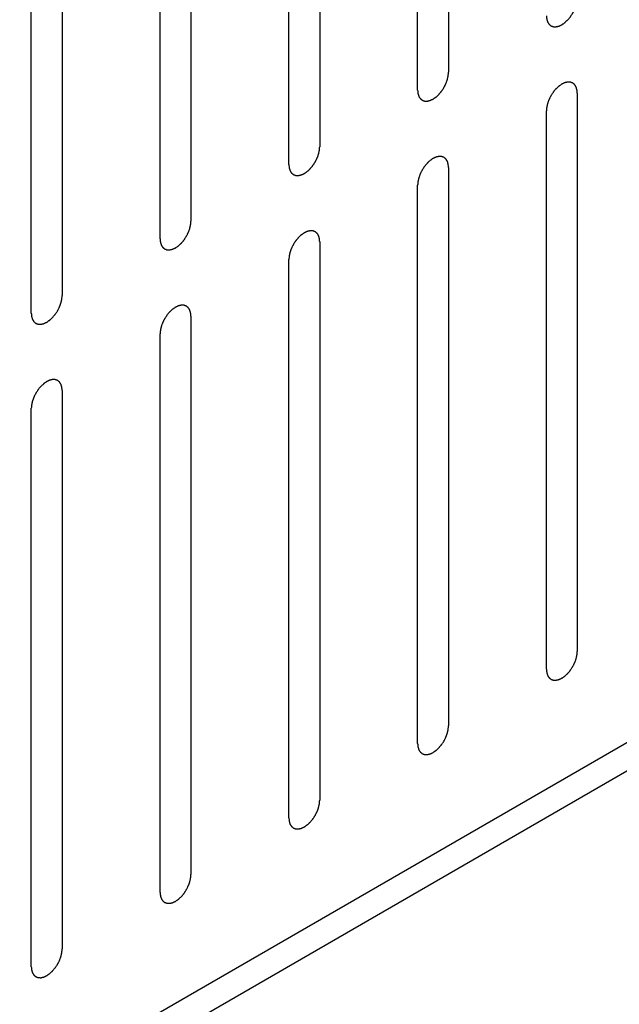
# Model space of a CAD drawing. Header units: inches. Extents: x 6 to 353, y 6 to 228.
# Tile 81 of 256: x 324.64 to 325.67, y 83.16 to 84.85. Entities that reach past the tile are written whole.
import ezdxf

# ---------------------------------------------------------------- set-up
doc = ezdxf.new("R2010")
doc.units = ezdxf.units.IN
doc.header["$LTSCALE"] = 19.946667
doc.header["$MEASUREMENT"] = 0
doc.layers.get('0').update_dxf_attribs({"linetype": 'CONTINUOUS'})
doc.layers.add('08_ALL_COSMETICS', color=7, linetype='CONTINUOUS')

msp = doc.modelspace()

# ---------------------------------------------------------------- linework, layer by layer
at = {"color": 7, "linetype": 'Continuous'}
for p, q in [((317.7691, 79.0371), (329.2291, 85.6536)), ((317.7691, 78.9882), (329.2291, 85.6046))]:
    msp.add_line(p, q, dxfattribs=at)
at = {"layer": '08_ALL_COSMETICS', "color": 7, "linetype": 'Continuous'}
for p, q in [((325.375, 85.7158), (325.375, 84.7565)), ((325.322, 84.7258), (325.322, 85.6852)), ((325.1537, 85.5881), (325.1537, 84.6287)), ((325.1007, 84.5981), (325.1007, 85.5574)), ((324.9324, 85.4603), (324.9324, 84.5009)), ((324.8794, 84.4703), (324.8794, 85.4297)), ((324.7111, 85.3325), (324.7111, 84.3731)), ((324.658, 84.3425), (324.658, 85.3019)), ((325.5964, 84.7209), (325.5964, 83.7615)), ((325.5433, 83.7309), (325.5433, 84.6903)), ((325.375, 84.5932), (325.375, 83.6338)), ((325.322, 83.6031), (325.322, 84.5625)), ((325.1537, 84.4654), (325.1537, 83.506)), ((325.1007, 83.4754), (325.1007, 84.4348)), ((324.9324, 84.3376), (324.9324, 83.3782)), ((324.8794, 83.3476), (324.8794, 84.307)), ((324.7111, 84.2098), (324.7111, 83.2504)), ((324.658, 83.2198), (324.658, 84.1792))]:
    msp.add_line(p, q, dxfattribs=at)
for points in [[(325.5433, 84.8536), (325.5434, 84.8527), (325.5435, 84.8513), (325.5437, 84.8496), (325.5438, 84.8488), (325.5438, 84.8483), (325.5438, 84.8479), (325.5439, 84.8477), (325.5441, 84.8473), (325.5443, 84.8465), (325.5446, 84.8455), (325.5449, 84.8445), (325.5451, 84.8438), (325.5453, 84.8434), (325.5453, 84.8431), (325.5455, 84.8429), (325.5457, 84.8425), (325.546, 84.842), (325.5466, 84.8412), (325.5471, 84.8404), (325.5474, 84.8398), (325.5476, 84.8395), (325.5478, 84.8392), (325.548, 84.8391), (325.5483, 84.8388), (325.5487, 84.8384), (325.5494, 84.8378), (325.5501, 84.8373), (325.5506, 84.8369), (325.5509, 84.8366), (325.5511, 84.8364), (325.5514, 84.8364), (325.5517, 84.8362), (325.5523, 84.836), (325.5531, 84.8357), (325.5539, 84.8354), (325.5545, 84.8352), (325.5549, 84.8351), (325.5551, 84.8349), (325.5554, 84.835), (325.5558, 84.8349), (325.5564, 84.8349), (325.5574, 84.8349), (325.5583, 84.8348), (325.559, 84.8348), (325.5594, 84.8348), (325.5597, 84.8348), (325.56, 84.8349), (325.5604, 84.8349), (325.5611, 84.8351), (325.5621, 84.8353), (325.5632, 84.8356), (325.5639, 84.8357), (325.5643, 84.8358), (325.5646, 84.8359), (325.5649, 84.836), (325.5654, 84.8362), (325.5659, 84.8365), (325.5666, 84.8368), (325.5675, 84.8372), (325.5683, 84.8376), (325.5691, 84.838), (325.5695, 84.8382), (325.5699, 84.8383), (325.5702, 84.8385), (325.5706, 84.8388), (325.5714, 84.8393), (325.5724, 84.8401), (325.5735, 84.8408), (325.5744, 84.8414), (325.575, 84.8418), (325.5756, 84.8424), (325.5765, 84.8432), (325.5775, 84.8442), (325.5785, 84.8451), (325.5793, 84.8459), (325.58, 84.8464), (325.5805, 84.8471), (325.5813, 84.848), (325.5822, 84.8492), (325.5832, 84.8503), (325.584, 84.8512), (325.5845, 84.8519), (325.585, 84.8527), (325.5857, 84.8537), (325.5866, 84.855), (325.5874, 84.8563), (325.5881, 84.8573), (325.5886, 84.8581), (325.589, 84.8589), (325.5896, 84.86), (325.5902, 84.8614), (325.5909, 84.8627), (325.5915, 84.8638), (325.5919, 84.8646), (325.5922, 84.8655), (325.5926, 84.8666), (325.5931, 84.868), (325.5936, 84.8693), (325.594, 84.8705), (325.5944, 84.8713), (325.5945, 84.8721), (325.5948, 84.8732), (325.5951, 84.8746), (325.5954, 84.876), (325.5956, 84.8771), (325.5959, 84.8779), (325.5959, 84.8787), (325.596, 84.8797), (325.5961, 84.8816), (325.5963, 84.8832), (325.5964, 84.8842)], [(325.322, 84.7258), (325.3221, 84.7249), (325.3222, 84.7235), (325.3224, 84.7218), (325.3224, 84.721), (325.3225, 84.7205), (325.3225, 84.7202), (325.3226, 84.7199), (325.3227, 84.7195), (325.323, 84.7188), (325.3233, 84.7178), (325.3236, 84.7167), (325.3238, 84.716), (325.3239, 84.7156), (325.324, 84.7153), (325.3242, 84.7151), (325.3244, 84.7148), (325.3247, 84.7142), (325.3252, 84.7134), (325.3257, 84.7126), (325.3261, 84.712), (325.3263, 84.7117), (325.3264, 84.7114), (325.3267, 84.7113), (325.3269, 84.711), (325.3274, 84.7106), (325.3281, 84.7101), (325.3288, 84.7095), (325.3293, 84.7091), (325.3296, 84.7089), (325.3298, 84.7086), (325.33, 84.7086), (325.3304, 84.7085), (325.3309, 84.7082), (325.3318, 84.7079), (325.3326, 84.7076), (325.3332, 84.7074), (325.3335, 84.7073), (325.3338, 84.7072), (325.3341, 84.7072), (325.3344, 84.7072), (325.3351, 84.7071), (325.3361, 84.7071), (325.337, 84.7071), (325.3377, 84.707), (325.3381, 84.707), (325.3383, 84.707), (325.3387, 84.7071), (325.3391, 84.7072), (325.3398, 84.7073), (325.3408, 84.7075), (325.3418, 84.7078), (325.3426, 84.7079), (325.343, 84.708), (325.3433, 84.7081), (325.3436, 84.7083), (325.3441, 84.7085), (325.3446, 84.7087), (325.3453, 84.709), (325.3461, 84.7094), (325.347, 84.7098), (325.3478, 84.7102), (325.3482, 84.7104), (325.3485, 84.7105), (325.3489, 84.7108), (325.3493, 84.711), (325.35, 84.7116), (325.3511, 84.7123), (325.3522, 84.713), (325.353, 84.7137), (325.3537, 84.714), (325.3543, 84.7147), (325.3551, 84.7154), (325.3562, 84.7164), (325.3572, 84.7173), (325.358, 84.7181), (325.3587, 84.7186), (325.3592, 84.7194), (325.36, 84.7203), (325.3609, 84.7214), (325.3619, 84.7225), (325.3626, 84.7234), (325.3632, 84.7241), (325.3637, 84.7249), (325.3644, 84.7259), (325.3652, 84.7272), (325.3661, 84.7285), (325.3668, 84.7295), (325.3673, 84.7303), (325.3677, 84.7311), (325.3682, 84.7322), (325.3689, 84.7336), (325.3696, 84.7349), (325.3701, 84.736), (325.3706, 84.7368), (325.3709, 84.7377), (325.3713, 84.7388), (325.3718, 84.7402), (325.3723, 84.7416), (325.3727, 84.7427), (325.373, 84.7435), (325.3732, 84.7443), (325.3735, 84.7454), (325.3738, 84.7468), (325.3741, 84.7482), (325.3743, 84.7493), (325.3746, 84.7501), (325.3746, 84.7509), (325.3747, 84.752), (325.3748, 84.7538), (325.375, 84.7554), (325.375, 84.7565)], [(325.5964, 84.7209), (325.5963, 84.7219), (325.5962, 84.7233), (325.596, 84.7249), (325.5959, 84.7258), (325.5959, 84.7262), (325.5959, 84.7266), (325.5958, 84.7269), (325.5957, 84.7273), (325.5954, 84.728), (325.5951, 84.729), (325.5948, 84.73), (325.5946, 84.7307), (325.5945, 84.7311), (325.5944, 84.7315), (325.5942, 84.7317), (325.594, 84.732), (325.5937, 84.7326), (325.5932, 84.7334), (325.5926, 84.7342), (325.5923, 84.7348), (325.5921, 84.7351), (325.592, 84.7353), (325.5917, 84.7355), (325.5915, 84.7357), (325.591, 84.7361), (325.5903, 84.7367), (325.5896, 84.7373), (325.5891, 84.7377), (325.5888, 84.7379), (325.5886, 84.7381), (325.5884, 84.7382), (325.588, 84.7383), (325.5874, 84.7385), (325.5866, 84.7388), (325.5858, 84.7392), (325.5852, 84.7394), (325.5849, 84.7395), (325.5846, 84.7396), (325.5843, 84.7396), (325.5839, 84.7396), (325.5833, 84.7396), (325.5823, 84.7397), (325.5814, 84.7397), (325.5807, 84.7398), (325.5803, 84.7398), (325.5801, 84.7398), (325.5797, 84.7397), (325.5793, 84.7396), (325.5786, 84.7395), (325.5776, 84.7392), (325.5765, 84.739), (325.5758, 84.7388), (325.5754, 84.7387), (325.5751, 84.7387), (325.5748, 84.7385), (325.5743, 84.7383), (325.5738, 84.7381), (325.5731, 84.7378), (325.5723, 84.7374), (325.5714, 84.737), (325.5706, 84.7366), (325.5702, 84.7364), (325.5699, 84.7363), (325.5695, 84.736), (325.5691, 84.7357), (325.5684, 84.7352), (325.5673, 84.7345), (325.5662, 84.7337), (325.5654, 84.7331), (325.5647, 84.7327), (325.5641, 84.7321), (325.5633, 84.7314), (325.5622, 84.7304), (325.5612, 84.7294), (325.5604, 84.7287), (325.5597, 84.7281), (325.5592, 84.7274), (325.5584, 84.7265), (325.5575, 84.7254), (325.5565, 84.7243), (325.5558, 84.7233), (325.5552, 84.7227), (325.5547, 84.7219), (325.554, 84.7209), (325.5531, 84.7196), (325.5523, 84.7183), (325.5516, 84.7172), (325.5511, 84.7165), (325.5507, 84.7156), (325.5501, 84.7146), (325.5495, 84.7132), (325.5488, 84.7118), (325.5482, 84.7108), (325.5478, 84.7099), (325.5475, 84.7091), (325.5471, 84.708), (325.5466, 84.7066), (325.5461, 84.7052), (325.5457, 84.7041), (325.5453, 84.7033), (325.5452, 84.7024), (325.5449, 84.7013), (325.5446, 84.7), (325.5443, 84.6986), (325.5441, 84.6975), (325.5438, 84.6967), (325.5438, 84.6959), (325.5437, 84.6948), (325.5436, 84.693), (325.5434, 84.6914), (325.5433, 84.6903)], [(325.1007, 84.5981), (325.1008, 84.5971), (325.1009, 84.5957), (325.1011, 84.5941), (325.1011, 84.5932), (325.1012, 84.5928), (325.1012, 84.5924), (325.1013, 84.5921), (325.1014, 84.5917), (325.1016, 84.591), (325.1019, 84.59), (325.1023, 84.589), (325.1025, 84.5883), (325.1026, 84.5879), (325.1027, 84.5875), (325.1028, 84.5873), (325.103, 84.587), (325.1034, 84.5864), (325.1039, 84.5856), (325.1044, 84.5848), (325.1048, 84.5842), (325.105, 84.5839), (325.1051, 84.5837), (325.1053, 84.5835), (325.1056, 84.5833), (325.1061, 84.5829), (325.1068, 84.5823), (325.1075, 84.5817), (325.108, 84.5813), (325.1083, 84.5811), (325.1084, 84.5809), (325.1087, 84.5808), (325.109, 84.5807), (325.1096, 84.5805), (325.1105, 84.5801), (325.1113, 84.5798), (325.1119, 84.5796), (325.1122, 84.5795), (325.1124, 84.5794), (325.1127, 84.5794), (325.1131, 84.5794), (325.1138, 84.5794), (325.1147, 84.5793), (325.1157, 84.5793), (325.1164, 84.5792), (325.1167, 84.5792), (325.117, 84.5792), (325.1173, 84.5793), (325.1177, 84.5794), (325.1185, 84.5795), (325.1195, 84.5798), (325.1205, 84.58), (325.1212, 84.5802), (325.1217, 84.5803), (325.122, 84.5803), (325.1223, 84.5805), (325.1227, 84.5807), (325.1233, 84.5809), (325.1239, 84.5812), (325.1248, 84.5816), (325.1257, 84.582), (325.1264, 84.5824), (325.1269, 84.5826), (325.1272, 84.5827), (325.1275, 84.583), (325.128, 84.5833), (325.1287, 84.5838), (325.1298, 84.5845), (325.1309, 84.5853), (325.1317, 84.5859), (325.1324, 84.5863), (325.133, 84.5869), (325.1338, 84.5876), (325.1348, 84.5886), (325.1359, 84.5895), (325.1367, 84.5903), (325.1373, 84.5909), (325.1379, 84.5916), (325.1386, 84.5925), (325.1396, 84.5936), (325.1406, 84.5947), (325.1413, 84.5957), (325.1419, 84.5963), (325.1424, 84.5971), (325.1431, 84.5981), (325.1439, 84.5994), (325.1448, 84.6007), (325.1454, 84.6018), (325.146, 84.6025), (325.1464, 84.6034), (325.1469, 84.6044), (325.1476, 84.6058), (325.1483, 84.6072), (325.1488, 84.6082), (325.1493, 84.609), (325.1495, 84.6099), (325.15, 84.611), (325.1505, 84.6124), (325.151, 84.6138), (325.1514, 84.6149), (325.1517, 84.6157), (325.1519, 84.6166), (325.1521, 84.6177), (325.1524, 84.619), (325.1528, 84.6204), (325.153, 84.6215), (325.1532, 84.6223), (325.1533, 84.6231), (325.1534, 84.6242), (325.1535, 84.626), (325.1536, 84.6276), (325.1537, 84.6287)], [(325.375, 84.5932), (325.375, 84.5941), (325.3748, 84.5955), (325.3747, 84.5972), (325.3746, 84.598), (325.3746, 84.5985), (325.3746, 84.5988), (325.3744, 84.5991), (325.3743, 84.5995), (325.3741, 84.6002), (325.3738, 84.6012), (325.3735, 84.6023), (325.3733, 84.603), (325.3731, 84.6034), (325.3731, 84.6037), (325.3729, 84.6039), (325.3727, 84.6042), (325.3723, 84.6048), (325.3718, 84.6056), (325.3713, 84.6064), (325.371, 84.607), (325.3708, 84.6073), (325.3706, 84.6076), (325.3704, 84.6077), (325.3701, 84.608), (325.3696, 84.6084), (325.369, 84.6089), (325.3683, 84.6095), (325.3678, 84.6099), (325.3675, 84.6101), (325.3673, 84.6103), (325.367, 84.6104), (325.3667, 84.6105), (325.3661, 84.6108), (325.3653, 84.6111), (325.3644, 84.6114), (325.3639, 84.6116), (325.3635, 84.6117), (325.3633, 84.6118), (325.363, 84.6118), (325.3626, 84.6118), (325.362, 84.6119), (325.361, 84.6119), (325.3601, 84.6119), (325.3594, 84.612), (325.359, 84.612), (325.3587, 84.612), (325.3584, 84.6119), (325.358, 84.6118), (325.3573, 84.6117), (325.3562, 84.6114), (325.3552, 84.6112), (325.3545, 84.6111), (325.3541, 84.611), (325.3538, 84.6109), (325.3534, 84.6107), (325.353, 84.6105), (325.3525, 84.6103), (325.3518, 84.61), (325.3509, 84.6096), (325.3501, 84.6092), (325.3493, 84.6088), (325.3489, 84.6086), (325.3485, 84.6085), (325.3482, 84.6082), (325.3478, 84.608), (325.347, 84.6074), (325.346, 84.6067), (325.3449, 84.606), (325.344, 84.6053), (325.3434, 84.6049), (325.3428, 84.6043), (325.3419, 84.6036), (325.3409, 84.6026), (325.3399, 84.6017), (325.339, 84.6009), (325.3384, 84.6004), (325.3379, 84.5996), (325.3371, 84.5987), (325.3361, 84.5976), (325.3352, 84.5965), (325.3344, 84.5956), (325.3338, 84.5949), (325.3334, 84.5941), (325.3327, 84.5931), (325.3318, 84.5918), (325.331, 84.5905), (325.3303, 84.5894), (325.3298, 84.5887), (325.3294, 84.5879), (325.3288, 84.5868), (325.3281, 84.5854), (325.3275, 84.5841), (325.3269, 84.583), (325.3265, 84.5822), (325.3262, 84.5813), (325.3258, 84.5802), (325.3253, 84.5788), (325.3248, 84.5774), (325.3244, 84.5763), (325.324, 84.5755), (325.3239, 84.5747), (325.3236, 84.5736), (325.3233, 84.5722), (325.323, 84.5708), (325.3227, 84.5697), (325.3225, 84.5689), (325.3225, 84.5681), (325.3224, 84.567), (325.3222, 84.5652), (325.3221, 84.5636), (325.322, 84.5625)], [(324.8794, 84.4703), (324.8795, 84.4693), (324.8796, 84.4679), (324.8797, 84.4663), (324.8798, 84.4654), (324.8798, 84.465), (324.8799, 84.4646), (324.88, 84.4643), (324.8801, 84.4639), (324.8803, 84.4632), (324.8806, 84.4622), (324.8809, 84.4612), (324.8811, 84.4605), (324.8813, 84.4601), (324.8814, 84.4597), (324.8815, 84.4595), (324.8817, 84.4592), (324.8821, 84.4586), (324.8826, 84.4578), (324.8831, 84.457), (324.8834, 84.4565), (324.8837, 84.4561), (324.8838, 84.4559), (324.884, 84.4557), (324.8843, 84.4555), (324.8848, 84.4551), (324.8855, 84.4545), (324.8862, 84.4539), (324.8866, 84.4535), (324.8869, 84.4533), (324.8871, 84.4531), (324.8874, 84.453), (324.8877, 84.4529), (324.8883, 84.4527), (324.8891, 84.4524), (324.89, 84.4521), (324.8905, 84.4518), (324.8909, 84.4517), (324.8911, 84.4516), (324.8914, 84.4516), (324.8918, 84.4516), (324.8925, 84.4516), (324.8934, 84.4515), (324.8944, 84.4515), (324.895, 84.4515), (324.8954, 84.4515), (324.8957, 84.4514), (324.896, 84.4515), (324.8964, 84.4516), (324.8971, 84.4518), (324.8982, 84.452), (324.8992, 84.4522), (324.8999, 84.4524), (324.9003, 84.4525), (324.9006, 84.4525), (324.901, 84.4527), (324.9014, 84.4529), (324.902, 84.4532), (324.9026, 84.4535), (324.9035, 84.4539), (324.9044, 84.4543), (324.9051, 84.4546), (324.9056, 84.4548), (324.9059, 84.4549), (324.9062, 84.4552), (324.9066, 84.4555), (324.9074, 84.456), (324.9085, 84.4567), (324.9095, 84.4575), (324.9104, 84.4581), (324.911, 84.4585), (324.9117, 84.4591), (324.9125, 84.4599), (324.9135, 84.4608), (324.9145, 84.4618), (324.9154, 84.4625), (324.916, 84.4631), (324.9166, 84.4638), (324.9173, 84.4647), (324.9183, 84.4658), (324.9192, 84.467), (324.92, 84.4679), (324.9206, 84.4685), (324.9211, 84.4693), (324.9218, 84.4704), (324.9226, 84.4717), (324.9235, 84.4729), (324.9241, 84.474), (324.9247, 84.4747), (324.925, 84.4756), (324.9256, 84.4767), (324.9263, 84.478), (324.927, 84.4794), (324.9275, 84.4805), (324.9279, 84.4813), (324.9282, 84.4821), (324.9286, 84.4832), (324.9291, 84.4846), (324.9297, 84.486), (324.9301, 84.4871), (324.9304, 84.488), (324.9305, 84.4888), (324.9308, 84.4899), (324.9311, 84.4912), (324.9314, 84.4926), (324.9317, 84.4937), (324.9319, 84.4946), (324.9319, 84.4953), (324.932, 84.4964), (324.9322, 84.4982), (324.9323, 84.4998), (324.9324, 84.5009)], [(325.1537, 84.4654), (325.1536, 84.4663), (325.1535, 84.4677), (325.1534, 84.4694), (325.1533, 84.4702), (325.1532, 84.4707), (325.1532, 84.471), (325.1531, 84.4713), (325.153, 84.4717), (325.1528, 84.4724), (325.1525, 84.4735), (325.1522, 84.4745), (325.1519, 84.4752), (325.1518, 84.4756), (325.1517, 84.4759), (325.1516, 84.4761), (325.1514, 84.4765), (325.151, 84.477), (325.1505, 84.4778), (325.15, 84.4786), (325.1497, 84.4792), (325.1494, 84.4795), (325.1493, 84.4798), (325.1491, 84.4799), (325.1488, 84.4802), (325.1483, 84.4806), (325.1476, 84.4812), (325.1469, 84.4817), (325.1464, 84.4821), (325.1462, 84.4824), (325.146, 84.4826), (325.1457, 84.4826), (325.1454, 84.4828), (325.1448, 84.483), (325.144, 84.4833), (325.1431, 84.4836), (325.1425, 84.4838), (325.1422, 84.4839), (325.142, 84.4841), (325.1417, 84.484), (325.1413, 84.4841), (325.1406, 84.4841), (325.1397, 84.4841), (325.1387, 84.4842), (325.1381, 84.4842), (325.1377, 84.4842), (325.1374, 84.4842), (325.1371, 84.4841), (325.1367, 84.4841), (325.136, 84.4839), (325.1349, 84.4837), (325.1339, 84.4834), (325.1332, 84.4833), (325.1328, 84.4832), (325.1325, 84.4831), (325.1321, 84.4829), (325.1317, 84.4828), (325.1311, 84.4825), (325.1305, 84.4822), (325.1296, 84.4818), (325.1287, 84.4814), (325.128, 84.481), (325.1275, 84.4808), (325.1272, 84.4807), (325.1269, 84.4805), (325.1265, 84.4802), (325.1257, 84.4796), (325.1246, 84.4789), (325.1236, 84.4782), (325.1227, 84.4776), (325.1221, 84.4772), (325.1214, 84.4765), (325.1206, 84.4758), (325.1196, 84.4748), (325.1185, 84.4739), (325.1177, 84.4731), (325.1171, 84.4726), (325.1165, 84.4719), (325.1158, 84.471), (325.1148, 84.4698), (325.1139, 84.4687), (325.1131, 84.4678), (325.1125, 84.4671), (325.112, 84.4663), (325.1113, 84.4653), (325.1105, 84.464), (325.1096, 84.4627), (325.109, 84.4617), (325.1084, 84.4609), (325.1081, 84.4601), (325.1075, 84.459), (325.1068, 84.4576), (325.1061, 84.4563), (325.1056, 84.4552), (325.1051, 84.4544), (325.1049, 84.4535), (325.1045, 84.4524), (325.104, 84.451), (325.1034, 84.4496), (325.103, 84.4485), (325.1027, 84.4477), (325.1025, 84.4469), (325.1023, 84.4458), (325.102, 84.4444), (325.1017, 84.443), (325.1014, 84.4419), (325.1012, 84.4411), (325.1012, 84.4403), (325.1011, 84.4393), (325.1009, 84.4374), (325.1008, 84.4358), (325.1007, 84.4348)], [(324.658, 84.3425), (324.6581, 84.3416), (324.6583, 84.3401), (324.6584, 84.3385), (324.6585, 84.3377), (324.6585, 84.3372), (324.6585, 84.3368), (324.6586, 84.3365), (324.6588, 84.3361), (324.659, 84.3354), (324.6593, 84.3344), (324.6596, 84.3334), (324.6598, 84.3327), (324.66, 84.3323), (324.66, 84.332), (324.6602, 84.3317), (324.6604, 84.3314), (324.6608, 84.3309), (324.6613, 84.33), (324.6618, 84.3292), (324.6621, 84.3287), (324.6623, 84.3284), (324.6625, 84.3281), (324.6627, 84.3279), (324.663, 84.3277), (324.6634, 84.3273), (324.6641, 84.3267), (324.6648, 84.3261), (324.6653, 84.3257), (324.6656, 84.3255), (324.6658, 84.3253), (324.6661, 84.3252), (324.6664, 84.3251), (324.667, 84.3249), (324.6678, 84.3246), (324.6686, 84.3243), (324.6692, 84.3241), (324.6696, 84.3239), (324.6698, 84.3238), (324.6701, 84.3238), (324.6705, 84.3238), (324.6711, 84.3238), (324.6721, 84.3237), (324.673, 84.3237), (324.6737, 84.3237), (324.6741, 84.3237), (324.6744, 84.3236), (324.6747, 84.3237), (324.6751, 84.3238), (324.6758, 84.324), (324.6768, 84.3242), (324.6779, 84.3244), (324.6786, 84.3246), (324.679, 84.3247), (324.6793, 84.3247), (324.6796, 84.3249), (324.6801, 84.3251), (324.6806, 84.3254), (324.6813, 84.3257), (324.6822, 84.3261), (324.683, 84.3265), (324.6838, 84.3268), (324.6842, 84.327), (324.6846, 84.3272), (324.6849, 84.3274), (324.6853, 84.3277), (324.6861, 84.3282), (324.6871, 84.329), (324.6882, 84.3297), (324.6891, 84.3303), (324.6897, 84.3307), (324.6903, 84.3313), (324.6912, 84.3321), (324.6922, 84.333), (324.6932, 84.334), (324.694, 84.3348), (324.6947, 84.3353), (324.6952, 84.336), (324.696, 84.3369), (324.6969, 84.3381), (324.6979, 84.3392), (324.6987, 84.3401), (324.6993, 84.3407), (324.6997, 84.3416), (324.7004, 84.3426), (324.7013, 84.3439), (324.7021, 84.3452), (324.7028, 84.3462), (324.7033, 84.347), (324.7037, 84.3478), (324.7043, 84.3489), (324.705, 84.3502), (324.7056, 84.3516), (324.7062, 84.3527), (324.7066, 84.3535), (324.7069, 84.3543), (324.7073, 84.3554), (324.7078, 84.3568), (324.7083, 84.3582), (324.7087, 84.3593), (324.7091, 84.3602), (324.7092, 84.361), (324.7095, 84.3621), (324.7098, 84.3635), (324.7101, 84.3648), (324.7104, 84.3659), (324.7106, 84.3668), (324.7106, 84.3676), (324.7107, 84.3686), (324.7109, 84.3705), (324.711, 84.3721), (324.7111, 84.3731)], [(324.9324, 84.3376), (324.9323, 84.3385), (324.9322, 84.34), (324.932, 84.3416), (324.932, 84.3424), (324.9319, 84.3429), (324.9319, 84.3433), (324.9318, 84.3436), (324.9317, 84.344), (324.9315, 84.3447), (324.9311, 84.3457), (324.9308, 84.3467), (324.9306, 84.3474), (324.9305, 84.3478), (324.9304, 84.3481), (324.9302, 84.3483), (324.93, 84.3487), (324.9297, 84.3492), (324.9292, 84.35), (324.9287, 84.3508), (324.9283, 84.3514), (324.9281, 84.3517), (324.928, 84.352), (324.9278, 84.3522), (324.9275, 84.3524), (324.927, 84.3528), (324.9263, 84.3534), (324.9256, 84.3539), (324.9251, 84.3544), (324.9248, 84.3546), (324.9246, 84.3548), (324.9244, 84.3548), (324.9241, 84.355), (324.9235, 84.3552), (324.9226, 84.3555), (324.9218, 84.3558), (324.9212, 84.356), (324.9209, 84.3561), (324.9206, 84.3563), (324.9203, 84.3563), (324.92, 84.3563), (324.9193, 84.3563), (324.9184, 84.3563), (324.9174, 84.3564), (324.9167, 84.3564), (324.9164, 84.3564), (324.9161, 84.3565), (324.9158, 84.3564), (324.9154, 84.3563), (324.9146, 84.3561), (324.9136, 84.3559), (324.9126, 84.3556), (324.9118, 84.3555), (324.9114, 84.3554), (324.9111, 84.3554), (324.9108, 84.3552), (324.9104, 84.355), (324.9098, 84.3547), (324.9092, 84.3544), (324.9083, 84.354), (324.9074, 84.3536), (324.9066, 84.3533), (324.9062, 84.3531), (324.9059, 84.3529), (324.9056, 84.3527), (324.9051, 84.3524), (324.9044, 84.3519), (324.9033, 84.3511), (324.9022, 84.3504), (324.9014, 84.3498), (324.9007, 84.3494), (324.9001, 84.3488), (324.8993, 84.348), (324.8983, 84.3471), (324.8972, 84.3461), (324.8964, 84.3453), (324.8958, 84.3448), (324.8952, 84.3441), (324.8944, 84.3432), (324.8935, 84.342), (324.8925, 84.3409), (324.8918, 84.34), (324.8912, 84.3393), (324.8907, 84.3385), (324.89, 84.3375), (324.8892, 84.3362), (324.8883, 84.3349), (324.8877, 84.3339), (324.8871, 84.3331), (324.8867, 84.3323), (324.8862, 84.3312), (324.8855, 84.3299), (324.8848, 84.3285), (324.8843, 84.3274), (324.8838, 84.3266), (324.8836, 84.3258), (324.8831, 84.3247), (324.8826, 84.3233), (324.8821, 84.3219), (324.8817, 84.3208), (324.8814, 84.3199), (324.8812, 84.3191), (324.881, 84.318), (324.8807, 84.3166), (324.8803, 84.3153), (324.8801, 84.3142), (324.8799, 84.3133), (324.8798, 84.3125), (324.8797, 84.3115), (324.8796, 84.3096), (324.8795, 84.308), (324.8794, 84.307)], [(324.7111, 84.2098), (324.711, 84.2108), (324.7109, 84.2122), (324.7107, 84.2138), (324.7106, 84.2146), (324.7106, 84.2151), (324.7106, 84.2155), (324.7105, 84.2158), (324.7104, 84.2162), (324.7101, 84.2169), (324.7098, 84.2179), (324.7095, 84.2189), (324.7093, 84.2196), (324.7092, 84.22), (324.7091, 84.2203), (324.7089, 84.2206), (324.7087, 84.2209), (324.7084, 84.2215), (324.7079, 84.2223), (324.7074, 84.2231), (324.707, 84.2236), (324.7068, 84.224), (324.7067, 84.2242), (324.7064, 84.2244), (324.7062, 84.2246), (324.7057, 84.225), (324.705, 84.2256), (324.7043, 84.2262), (324.7038, 84.2266), (324.7035, 84.2268), (324.7033, 84.227), (324.7031, 84.2271), (324.7027, 84.2272), (324.7021, 84.2274), (324.7013, 84.2277), (324.7005, 84.228), (324.6999, 84.2283), (324.6996, 84.2284), (324.6993, 84.2285), (324.699, 84.2285), (324.6986, 84.2285), (324.698, 84.2285), (324.697, 84.2286), (324.6961, 84.2286), (324.6954, 84.2286), (324.695, 84.2286), (324.6948, 84.2287), (324.6944, 84.2286), (324.694, 84.2285), (324.6933, 84.2283), (324.6923, 84.2281), (324.6912, 84.2279), (324.6905, 84.2277), (324.6901, 84.2276), (324.6898, 84.2276), (324.6895, 84.2274), (324.689, 84.2272), (324.6885, 84.2269), (324.6878, 84.2266), (324.687, 84.2262), (324.6861, 84.2258), (324.6853, 84.2255), (324.6849, 84.2253), (324.6846, 84.2251), (324.6842, 84.2249), (324.6838, 84.2246), (324.6831, 84.2241), (324.682, 84.2233), (324.6809, 84.2226), (324.6801, 84.222), (324.6794, 84.2216), (324.6788, 84.221), (324.678, 84.2202), (324.6769, 84.2193), (324.6759, 84.2183), (324.6751, 84.2175), (324.6744, 84.217), (324.6739, 84.2163), (324.6731, 84.2154), (324.6722, 84.2143), (324.6712, 84.2131), (324.6705, 84.2122), (324.6699, 84.2116), (324.6694, 84.2108), (324.6687, 84.2097), (324.6679, 84.2084), (324.667, 84.2071), (324.6663, 84.2061), (324.6658, 84.2053), (324.6654, 84.2045), (324.6648, 84.2034), (324.6642, 84.2021), (324.6635, 84.2007), (324.6629, 84.1996), (324.6625, 84.1988), (324.6622, 84.198), (324.6618, 84.1969), (324.6613, 84.1955), (324.6608, 84.1941), (324.6604, 84.193), (324.66, 84.1921), (324.6599, 84.1913), (324.6596, 84.1902), (324.6593, 84.1888), (324.659, 84.1875), (324.6588, 84.1864), (324.6585, 84.1855), (324.6585, 84.1848), (324.6584, 84.1837), (324.6583, 84.1818), (324.6581, 84.1803), (324.658, 84.1792)], [(325.5433, 83.7309), (325.5434, 83.73), (325.5435, 83.7286), (325.5437, 83.7269), (325.5438, 83.7261), (325.5438, 83.7256), (325.5438, 83.7253), (325.5439, 83.725), (325.5441, 83.7246), (325.5443, 83.7239), (325.5446, 83.7228), (325.5449, 83.7218), (325.5451, 83.7211), (325.5453, 83.7207), (325.5453, 83.7204), (325.5455, 83.7202), (325.5457, 83.7198), (325.546, 83.7193), (325.5466, 83.7185), (325.5471, 83.7177), (325.5474, 83.7171), (325.5476, 83.7168), (325.5478, 83.7165), (325.548, 83.7164), (325.5483, 83.7161), (325.5487, 83.7157), (325.5494, 83.7151), (325.5501, 83.7146), (325.5506, 83.7142), (325.5509, 83.7139), (325.5511, 83.7137), (325.5514, 83.7137), (325.5517, 83.7135), (325.5523, 83.7133), (325.5531, 83.713), (325.5539, 83.7127), (325.5545, 83.7125), (325.5549, 83.7124), (325.5551, 83.7123), (325.5554, 83.7123), (325.5558, 83.7122), (325.5564, 83.7122), (325.5574, 83.7122), (325.5583, 83.7121), (325.559, 83.7121), (325.5594, 83.7121), (325.5597, 83.7121), (325.56, 83.7122), (325.5604, 83.7122), (325.5611, 83.7124), (325.5621, 83.7126), (325.5632, 83.7129), (325.5639, 83.713), (325.5643, 83.7131), (325.5646, 83.7132), (325.5649, 83.7134), (325.5654, 83.7135), (325.5659, 83.7138), (325.5666, 83.7141), (325.5675, 83.7145), (325.5683, 83.7149), (325.5691, 83.7153), (325.5695, 83.7155), (325.5699, 83.7156), (325.5702, 83.7158), (325.5706, 83.7161), (325.5714, 83.7167), (325.5724, 83.7174), (325.5735, 83.7181), (325.5744, 83.7187), (325.575, 83.7191), (325.5756, 83.7198), (325.5765, 83.7205), (325.5775, 83.7215), (325.5785, 83.7224), (325.5793, 83.7232), (325.58, 83.7237), (325.5805, 83.7245), (325.5813, 83.7253), (325.5822, 83.7265), (325.5832, 83.7276), (325.584, 83.7285), (325.5845, 83.7292), (325.585, 83.73), (325.5857, 83.731), (325.5866, 83.7323), (325.5874, 83.7336), (325.5881, 83.7346), (325.5886, 83.7354), (325.589, 83.7362), (325.5896, 83.7373), (325.5902, 83.7387), (325.5909, 83.74), (325.5915, 83.7411), (325.5919, 83.7419), (325.5922, 83.7428), (325.5926, 83.7439), (325.5931, 83.7453), (325.5936, 83.7467), (325.594, 83.7478), (325.5944, 83.7486), (325.5945, 83.7494), (325.5948, 83.7505), (325.5951, 83.7519), (325.5954, 83.7533), (325.5956, 83.7544), (325.5959, 83.7552), (325.5959, 83.756), (325.596, 83.757), (325.5961, 83.7589), (325.5963, 83.7605), (325.5964, 83.7615)], [(325.322, 83.6031), (325.3221, 83.6022), (325.3222, 83.6008), (325.3224, 83.5991), (325.3224, 83.5983), (325.3225, 83.5978), (325.3225, 83.5975), (325.3226, 83.5972), (325.3227, 83.5968), (325.323, 83.5961), (325.3233, 83.5951), (325.3236, 83.5941), (325.3238, 83.5933), (325.3239, 83.5929), (325.324, 83.5926), (325.3242, 83.5924), (325.3244, 83.5921), (325.3247, 83.5915), (325.3252, 83.5907), (325.3257, 83.5899), (325.3261, 83.5893), (325.3263, 83.589), (325.3264, 83.5887), (325.3267, 83.5886), (325.3269, 83.5884), (325.3274, 83.588), (325.3281, 83.5874), (325.3288, 83.5868), (325.3293, 83.5864), (325.3296, 83.5862), (325.3298, 83.586), (325.33, 83.5859), (325.3304, 83.5858), (325.3309, 83.5856), (325.3318, 83.5852), (325.3326, 83.5849), (325.3332, 83.5847), (325.3335, 83.5846), (325.3338, 83.5845), (325.3341, 83.5845), (325.3344, 83.5845), (325.3351, 83.5844), (325.3361, 83.5844), (325.337, 83.5844), (325.3377, 83.5843), (325.3381, 83.5843), (325.3383, 83.5843), (325.3387, 83.5844), (325.3391, 83.5845), (325.3398, 83.5846), (325.3408, 83.5849), (325.3418, 83.5851), (325.3426, 83.5853), (325.343, 83.5854), (325.3433, 83.5854), (325.3436, 83.5856), (325.3441, 83.5858), (325.3446, 83.586), (325.3453, 83.5863), (325.3461, 83.5867), (325.347, 83.5871), (325.3478, 83.5875), (325.3482, 83.5877), (325.3485, 83.5878), (325.3489, 83.5881), (325.3493, 83.5884), (325.35, 83.5889), (325.3511, 83.5896), (325.3522, 83.5904), (325.353, 83.591), (325.3537, 83.5914), (325.3543, 83.592), (325.3551, 83.5927), (325.3562, 83.5937), (325.3572, 83.5946), (325.358, 83.5954), (325.3587, 83.596), (325.3592, 83.5967), (325.36, 83.5976), (325.3609, 83.5987), (325.3619, 83.5998), (325.3626, 83.6008), (325.3632, 83.6014), (325.3637, 83.6022), (325.3644, 83.6032), (325.3652, 83.6045), (325.3661, 83.6058), (325.3668, 83.6069), (325.3673, 83.6076), (325.3677, 83.6084), (325.3682, 83.6095), (325.3689, 83.6109), (325.3696, 83.6122), (325.3701, 83.6133), (325.3706, 83.6141), (325.3709, 83.615), (325.3713, 83.6161), (325.3718, 83.6175), (325.3723, 83.6189), (325.3727, 83.62), (325.373, 83.6208), (325.3732, 83.6216), (325.3735, 83.6227), (325.3738, 83.6241), (325.3741, 83.6255), (325.3743, 83.6266), (325.3746, 83.6274), (325.3746, 83.6282), (325.3747, 83.6293), (325.3748, 83.6311), (325.375, 83.6327), (325.375, 83.6338)], [(325.1007, 83.4754), (325.1008, 83.4744), (325.1009, 83.473), (325.1011, 83.4714), (325.1011, 83.4705), (325.1012, 83.4701), (325.1012, 83.4697), (325.1013, 83.4694), (325.1014, 83.469), (325.1016, 83.4683), (325.1019, 83.4673), (325.1023, 83.4663), (325.1025, 83.4656), (325.1026, 83.4652), (325.1027, 83.4648), (325.1028, 83.4646), (325.103, 83.4643), (325.1034, 83.4637), (325.1039, 83.4629), (325.1044, 83.4621), (325.1048, 83.4615), (325.105, 83.4612), (325.1051, 83.461), (325.1053, 83.4608), (325.1056, 83.4606), (325.1061, 83.4602), (325.1068, 83.4596), (325.1075, 83.459), (325.108, 83.4586), (325.1083, 83.4584), (325.1084, 83.4582), (325.1087, 83.4581), (325.109, 83.458), (325.1096, 83.4578), (325.1105, 83.4575), (325.1113, 83.4572), (325.1119, 83.4569), (325.1122, 83.4568), (325.1124, 83.4567), (325.1127, 83.4567), (325.1131, 83.4567), (325.1138, 83.4567), (325.1147, 83.4566), (325.1157, 83.4566), (325.1164, 83.4565), (325.1167, 83.4565), (325.117, 83.4565), (325.1173, 83.4566), (325.1177, 83.4567), (325.1185, 83.4569), (325.1195, 83.4571), (325.1205, 83.4573), (325.1212, 83.4575), (325.1217, 83.4576), (325.122, 83.4576), (325.1223, 83.4578), (325.1227, 83.458), (325.1233, 83.4582), (325.1239, 83.4585), (325.1248, 83.4589), (325.1257, 83.4594), (325.1264, 83.4597), (325.1269, 83.4599), (325.1272, 83.46), (325.1275, 83.4603), (325.128, 83.4606), (325.1287, 83.4611), (325.1298, 83.4618), (325.1309, 83.4626), (325.1317, 83.4632), (325.1324, 83.4636), (325.133, 83.4642), (325.1338, 83.4649), (325.1348, 83.4659), (325.1359, 83.4669), (325.1367, 83.4676), (325.1373, 83.4682), (325.1379, 83.4689), (325.1386, 83.4698), (325.1396, 83.4709), (325.1406, 83.4721), (325.1413, 83.473), (325.1419, 83.4736), (325.1424, 83.4744), (325.1431, 83.4755), (325.1439, 83.4767), (325.1448, 83.478), (325.1454, 83.4791), (325.146, 83.4798), (325.1464, 83.4807), (325.1469, 83.4817), (325.1476, 83.4831), (325.1483, 83.4845), (325.1488, 83.4856), (325.1493, 83.4864), (325.1495, 83.4872), (325.15, 83.4883), (325.1505, 83.4897), (325.151, 83.4911), (325.1514, 83.4922), (325.1517, 83.493), (325.1519, 83.4939), (325.1521, 83.495), (325.1524, 83.4963), (325.1528, 83.4977), (325.153, 83.4988), (325.1532, 83.4996), (325.1533, 83.5004), (325.1534, 83.5015), (325.1535, 83.5033), (325.1536, 83.5049), (325.1537, 83.506)], [(324.8794, 83.3476), (324.8795, 83.3466), (324.8796, 83.3452), (324.8797, 83.3436), (324.8798, 83.3428), (324.8798, 83.3423), (324.8799, 83.3419), (324.88, 83.3416), (324.8801, 83.3412), (324.8803, 83.3405), (324.8806, 83.3395), (324.8809, 83.3385), (324.8811, 83.3378), (324.8813, 83.3374), (324.8814, 83.3371), (324.8815, 83.3368), (324.8817, 83.3365), (324.8821, 83.3359), (324.8826, 83.3351), (324.8831, 83.3343), (324.8834, 83.3338), (324.8837, 83.3334), (324.8838, 83.3332), (324.884, 83.333), (324.8843, 83.3328), (324.8848, 83.3324), (324.8855, 83.3318), (324.8862, 83.3312), (324.8866, 83.3308), (324.8869, 83.3306), (324.8871, 83.3304), (324.8874, 83.3303), (324.8877, 83.3302), (324.8883, 83.33), (324.8891, 83.3297), (324.89, 83.3294), (324.8905, 83.3291), (324.8909, 83.329), (324.8911, 83.3289), (324.8914, 83.3289), (324.8918, 83.3289), (324.8925, 83.3289), (324.8934, 83.3288), (324.8944, 83.3288), (324.895, 83.3288), (324.8954, 83.3288), (324.8957, 83.3287), (324.896, 83.3288), (324.8964, 83.3289), (324.8971, 83.3291), (324.8982, 83.3293), (324.8992, 83.3295), (324.8999, 83.3297), (324.9003, 83.3298), (324.9006, 83.3298), (324.901, 83.33), (324.9014, 83.3302), (324.902, 83.3305), (324.9026, 83.3308), (324.9035, 83.3312), (324.9044, 83.3316), (324.9051, 83.3319), (324.9056, 83.3321), (324.9059, 83.3323), (324.9062, 83.3325), (324.9066, 83.3328), (324.9074, 83.3333), (324.9085, 83.3341), (324.9095, 83.3348), (324.9104, 83.3354), (324.911, 83.3358), (324.9117, 83.3364), (324.9125, 83.3372), (324.9135, 83.3381), (324.9145, 83.3391), (324.9154, 83.3399), (324.916, 83.3404), (324.9166, 83.3411), (324.9173, 83.342), (324.9183, 83.3431), (324.9192, 83.3443), (324.92, 83.3452), (324.9206, 83.3458), (324.9211, 83.3466), (324.9218, 83.3477), (324.9226, 83.349), (324.9235, 83.3503), (324.9241, 83.3513), (324.9247, 83.3521), (324.925, 83.3529), (324.9256, 83.354), (324.9263, 83.3553), (324.927, 83.3567), (324.9275, 83.3578), (324.9279, 83.3586), (324.9282, 83.3594), (324.9286, 83.3605), (324.9291, 83.3619), (324.9297, 83.3633), (324.9301, 83.3644), (324.9304, 83.3653), (324.9305, 83.3661), (324.9308, 83.3672), (324.9311, 83.3686), (324.9314, 83.3699), (324.9317, 83.371), (324.9319, 83.3719), (324.9319, 83.3726), (324.932, 83.3737), (324.9322, 83.3756), (324.9323, 83.3771), (324.9324, 83.3782)], [(324.658, 83.2198), (324.6581, 83.2189), (324.6583, 83.2174), (324.6584, 83.2158), (324.6585, 83.215), (324.6585, 83.2145), (324.6585, 83.2141), (324.6586, 83.2139), (324.6588, 83.2134), (324.659, 83.2127), (324.6593, 83.2117), (324.6596, 83.2107), (324.6598, 83.21), (324.66, 83.2096), (324.66, 83.2093), (324.6602, 83.2091), (324.6604, 83.2087), (324.6608, 83.2082), (324.6613, 83.2074), (324.6618, 83.2066), (324.6621, 83.206), (324.6623, 83.2057), (324.6625, 83.2054), (324.6627, 83.2053), (324.663, 83.205), (324.6634, 83.2046), (324.6641, 83.204), (324.6648, 83.2035), (324.6653, 83.203), (324.6656, 83.2028), (324.6658, 83.2026), (324.6661, 83.2026), (324.6664, 83.2024), (324.667, 83.2022), (324.6678, 83.2019), (324.6686, 83.2016), (324.6692, 83.2014), (324.6696, 83.2013), (324.6698, 83.2011), (324.6701, 83.2011), (324.6705, 83.2011), (324.6711, 83.2011), (324.6721, 83.2011), (324.673, 83.201), (324.6737, 83.201), (324.6741, 83.201), (324.6744, 83.2009), (324.6747, 83.201), (324.6751, 83.2011), (324.6758, 83.2013), (324.6768, 83.2015), (324.6779, 83.2018), (324.6786, 83.2019), (324.679, 83.202), (324.6793, 83.2021), (324.6796, 83.2022), (324.6801, 83.2024), (324.6806, 83.2027), (324.6813, 83.203), (324.6822, 83.2034), (324.683, 83.2038), (324.6838, 83.2041), (324.6842, 83.2044), (324.6846, 83.2045), (324.6849, 83.2047), (324.6853, 83.205), (324.6861, 83.2055), (324.6871, 83.2063), (324.6882, 83.207), (324.6891, 83.2076), (324.6897, 83.208), (324.6903, 83.2086), (324.6912, 83.2094), (324.6922, 83.2104), (324.6932, 83.2113), (324.694, 83.2121), (324.6947, 83.2126), (324.6952, 83.2133), (324.696, 83.2142), (324.6969, 83.2154), (324.6979, 83.2165), (324.6987, 83.2174), (324.6993, 83.2181), (324.6997, 83.2189), (324.7004, 83.2199), (324.7013, 83.2212), (324.7021, 83.2225), (324.7028, 83.2235), (324.7033, 83.2243), (324.7037, 83.2251), (324.7043, 83.2262), (324.705, 83.2275), (324.7056, 83.2289), (324.7062, 83.23), (324.7066, 83.2308), (324.7069, 83.2316), (324.7073, 83.2328), (324.7078, 83.2341), (324.7083, 83.2355), (324.7087, 83.2366), (324.7091, 83.2375), (324.7092, 83.2383), (324.7095, 83.2394), (324.7098, 83.2408), (324.7101, 83.2422), (324.7104, 83.2432), (324.7106, 83.2441), (324.7106, 83.2449), (324.7107, 83.2459), (324.7109, 83.2478), (324.711, 83.2494), (324.7111, 83.2504)]]:
    msp.add_open_spline(points, degree=3, knots=[0, 0, 0, 0, 0.03125, 0.046875, 0.054688, 0.058594, 0.0625, 0.066406, 0.070312, 0.078125, 0.09375, 0.109375, 0.117188, 0.121094, 0.125, 0.128906, 0.132812, 0.140625, 0.15625, 0.171875, 0.179688, 0.183594, 0.1875, 0.191406, 0.195312, 0.203125, 0.21875, 0.234375, 0.242188, 0.246094, 0.25, 0.253906, 0.257812, 0.265625, 0.28125, 0.296875, 0.304688, 0.308594, 0.3125, 0.316406, 0.320312, 0.328125, 0.34375, 0.359375, 0.367188, 0.371094, 0.375, 0.378906, 0.382812, 0.390625, 0.40625, 0.421875, 0.429688, 0.433594, 0.4375, 0.441406, 0.445312, 0.453125, 0.460938, 0.46875, 0.484375, 0.492188, 0.496094, 0.5, 0.503906, 0.507812, 0.515625, 0.53125, 0.546875, 0.554688, 0.5625, 0.570312, 0.578125, 0.59375, 0.609375, 0.617188, 0.625, 0.632812, 0.640625, 0.65625, 0.671875, 0.679688, 0.6875, 0.695312, 0.703125, 0.71875, 0.734375, 0.742188, 0.75, 0.757812, 0.765625, 0.78125, 0.796875, 0.804688, 0.8125, 0.820312, 0.828125, 0.84375, 0.859375, 0.867188, 0.875, 0.882812, 0.890625, 0.90625, 0.921875, 0.929688, 0.9375, 0.945312, 0.953125, 0.96875, 1, 1, 1, 1], dxfattribs=at)

doc.saveas('drawing.dxf')
